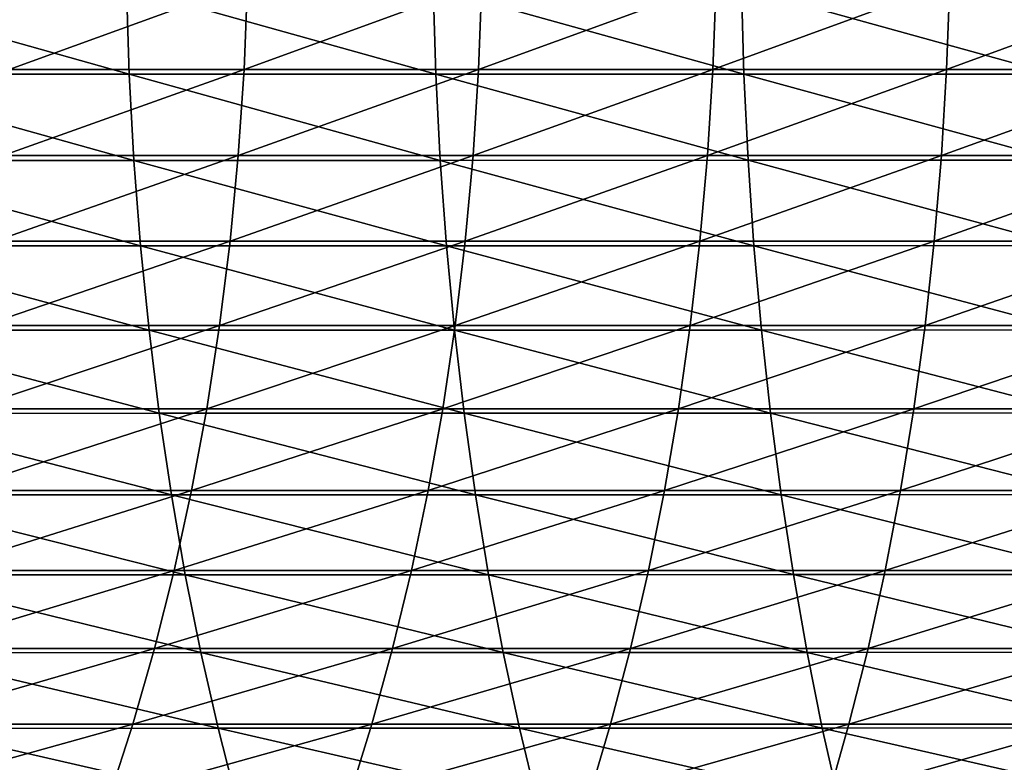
# Model space of a CAD drawing. Header units: metres. Extents: x -24 to 236, y -24 to 24.
# Tile 150 of 256: x 102.87 to 108.4, y -4.84 to -0.67. Entities that reach past the tile are written whole.
import ezdxf

# ---------------------------------------------------------------- set-up
doc = ezdxf.new("R2010")
doc.units = ezdxf.units.M
doc.layers.add('solid_10392024', color=7, linetype='CONTINUOUS')

msp = doc.modelspace()

# ---------------------------------------------------------------- linework, layer by layer
at = {"layer": 'solid_10392024'}
for points in [[(103.486786, -0.973838, 380.190338), (103.470833, -0.487391, 380.226624), (101.758247, -0.487439, 379.447784)], [(101.775101, -0.973934, 379.411926), (103.486786, -0.973838, 380.190338), (101.758247, -0.487439, 379.447784)], [(102.833588, -0.460125, 359.588684), (104.151222, -0.460158, 360.388153), (102.813446, -0.946694, 359.621063)], [(104.151222, -0.460158, 360.388153), (104.131813, -0.94676, 360.42099), (102.813446, -0.946694, 359.621063)], [(105.207787, -0.973691, 380.921173), (105.192757, -0.487318, 380.957825), (103.470833, -0.487391, 380.226624)], [(103.486786, -0.973838, 380.190338), (105.207787, -0.973691, 380.921173), (103.470833, -0.487391, 380.226624)], [(104.151222, -0.460158, 360.388153), (105.467201, -0.460182, 361.146332), (104.131813, -0.94676, 360.42099)], [(105.467201, -0.460182, 361.146332), (105.448555, -0.94681, 361.179596), (104.131813, -0.94676, 360.42099)], [(106.937958, -0.97349, 381.603973), (106.923874, -0.487217, 381.640991), (105.192757, -0.487318, 380.957825)], [(105.207787, -0.973691, 380.921173), (106.937958, -0.97349, 381.603973), (105.192757, -0.487318, 380.957825)], [(105.467201, -0.460182, 361.146332), (106.781273, -0.460194, 361.863464), (105.448555, -0.94681, 361.179596)], [(106.781273, -0.460194, 361.863464), (106.763412, -0.946835, 361.897156), (105.448555, -0.94681, 361.179596)], [(108.09317, -0.46019, 362.539764), (108.076111, -0.946827, 362.573883), (106.763412, -0.946835, 361.897156)], [(106.781273, -0.460194, 361.863464), (108.09317, -0.46019, 362.539764), (106.763412, -0.946835, 361.897156)], [(108.676956, -0.97325, 382.238312), (108.663849, -0.487097, 382.275696), (106.923874, -0.487217, 381.640991)], [(106.937958, -0.97349, 381.603973), (108.676956, -0.97325, 382.238312), (106.923874, -0.487217, 381.640991)], [(109.402626, -0.460167, 363.175415), (109.386406, -0.946779, 363.20993), (108.076111, -0.946827, 362.573883)], [(108.09317, -0.46019, 362.539764), (109.402626, -0.460167, 363.175415), (108.076111, -0.946827, 362.573883)], [(103.513321, -1.457422, 380.130005), (103.486786, -0.973838, 380.190338), (101.775101, -0.973934, 379.411926)], [(101.803123, -1.457566, 379.352264), (103.513321, -1.457422, 380.130005), (101.775101, -0.973934, 379.411926)], [(102.813446, -0.946694, 359.621063), (104.131813, -0.94676, 360.42099), (102.779419, -1.43048, 359.675812)], [(104.131813, -0.94676, 360.42099), (104.099022, -1.43058, 360.476471), (102.779419, -1.43048, 359.675812)], [(105.232796, -1.457202, 380.860199), (105.207787, -0.973691, 380.921173), (103.486786, -0.973838, 380.190338)], [(103.513321, -1.457422, 380.130005), (105.232796, -1.457202, 380.860199), (103.486786, -0.973838, 380.190338)], [(104.131813, -0.94676, 360.42099), (105.448555, -0.94681, 361.179596), (104.099022, -1.43058, 360.476471)], [(105.448555, -0.94681, 361.179596), (105.417046, -1.430655, 361.23584), (104.099022, -1.43058, 360.476471)], [(106.961388, -1.456902, 381.542358), (106.937958, -0.97349, 381.603973), (105.207787, -0.973691, 380.921173)], [(105.232796, -1.457202, 380.860199), (106.961388, -1.456902, 381.542358), (105.207787, -0.973691, 380.921173)], [(105.448555, -0.94681, 361.179596), (106.763412, -0.946835, 361.897156), (105.417046, -1.430655, 361.23584)], [(106.763412, -0.946835, 361.897156), (106.733223, -1.430693, 361.954132), (105.417046, -1.430655, 361.23584)], [(108.076111, -0.946827, 362.573883), (108.047295, -1.430681, 362.631531), (106.733223, -1.430693, 361.954132)], [(106.763412, -0.946835, 361.897156), (108.076111, -0.946827, 362.573883), (106.733223, -1.430693, 361.954132)], [(108.698761, -1.456542, 382.176117), (108.676956, -0.97325, 382.238312), (106.937958, -0.97349, 381.603973)], [(106.961388, -1.456902, 381.542358), (108.698761, -1.456542, 382.176117), (106.937958, -0.97349, 381.603973)], [(109.386406, -0.946779, 363.20993), (109.359001, -1.430609, 363.26828), (108.047295, -1.430681, 362.631531)], [(108.076111, -0.946827, 362.573883), (109.386406, -0.946779, 363.20993), (108.047295, -1.430681, 362.631531)], [(102.779419, -1.43048, 359.675812), (104.099022, -1.43058, 360.476471), (102.731598, -1.910061, 359.752716)], [(104.099022, -1.43058, 360.476471), (104.052948, -1.910195, 360.554443), (102.731598, -1.910061, 359.752716)], [(104.099022, -1.43058, 360.476471), (105.417046, -1.430655, 361.23584), (104.052948, -1.910195, 360.554443)], [(105.417046, -1.430655, 361.23584), (105.372772, -1.910296, 361.31485), (104.052948, -1.910195, 360.554443)], [(105.417046, -1.430655, 361.23584), (106.733223, -1.430693, 361.954132), (105.372772, -1.910296, 361.31485)], [(106.733223, -1.430693, 361.954132), (106.690811, -1.910346, 362.034149), (105.372772, -1.910296, 361.31485)], [(108.047295, -1.430681, 362.631531), (108.006805, -1.91033, 362.712555), (106.690811, -1.910346, 362.034149)], [(106.733223, -1.430693, 361.954132), (108.047295, -1.430681, 362.631531), (106.690811, -1.910346, 362.034149)], [(109.359001, -1.430609, 363.26828), (109.320488, -1.910234, 363.35025), (108.006805, -1.91033, 362.712555)], [(108.047295, -1.430681, 362.631531), (109.359001, -1.430609, 363.26828), (108.006805, -1.91033, 362.712555)], [(103.550377, -1.936723, 380.045776), (103.513321, -1.457422, 380.130005), (101.803123, -1.457566, 379.352264)], [(101.842255, -1.936914, 379.268982), (103.550377, -1.936723, 380.045776), (101.803123, -1.457566, 379.352264)], [(105.267708, -1.936431, 380.775055), (105.232796, -1.457202, 380.860199), (103.513321, -1.457422, 380.130005)], [(103.550377, -1.936723, 380.045776), (105.267708, -1.936431, 380.775055), (103.513321, -1.457422, 380.130005)], [(106.994095, -1.936031, 381.45636), (106.961388, -1.456902, 381.542358), (105.232796, -1.457202, 380.860199)], [(105.267708, -1.936431, 380.775055), (106.994095, -1.936031, 381.45636), (105.232796, -1.457202, 380.860199)], [(108.729202, -1.935554, 382.089325), (108.698761, -1.456542, 382.176117), (106.961388, -1.456902, 381.542358)], [(106.994095, -1.936031, 381.45636), (108.729202, -1.935554, 382.089325), (106.961388, -1.456902, 381.542358)], [(102.731598, -1.910061, 359.752716), (104.052948, -1.910195, 360.554443), (102.67012, -2.384029, 359.851593)], [(104.052948, -1.910195, 360.554443), (103.993713, -2.384197, 360.654663), (102.67012, -2.384029, 359.851593)], [(104.052948, -1.910195, 360.554443), (105.372772, -1.910296, 361.31485), (103.993713, -2.384197, 360.654663)], [(105.372772, -1.910296, 361.31485), (105.315849, -2.384322, 361.416412), (103.993713, -2.384197, 360.654663)], [(105.372772, -1.910296, 361.31485), (106.690811, -1.910346, 362.034149), (105.315849, -2.384322, 361.416412)], [(106.690811, -1.910346, 362.034149), (106.636284, -2.384385, 362.137024), (105.315849, -2.384322, 361.416412)], [(108.006805, -1.91033, 362.712555), (107.95475, -2.384365, 362.816681), (106.636284, -2.384385, 362.137024)], [(106.690811, -1.910346, 362.034149), (108.006805, -1.91033, 362.712555), (106.636284, -2.384385, 362.137024)], [(109.320488, -1.910234, 363.35025), (109.270988, -2.384245, 363.455627), (107.95475, -2.384365, 362.816681)], [(108.006805, -1.91033, 362.712555), (109.320488, -1.910234, 363.35025), (107.95475, -2.384365, 362.816681)], [(103.597832, -2.410332, 379.937897), (103.550377, -1.936723, 380.045776), (101.842255, -1.936914, 379.268982)], [(101.892372, -2.410569, 379.162292), (103.597832, -2.410332, 379.937897), (101.842255, -1.936914, 379.268982)], [(105.312424, -2.409968, 380.666016), (105.267708, -1.936431, 380.775055), (103.550377, -1.936723, 380.045776)], [(103.597832, -2.410332, 379.937897), (105.312424, -2.409968, 380.666016), (103.550377, -1.936723, 380.045776)], [(107.035988, -2.409471, 381.346222), (106.994095, -1.936031, 381.45636), (105.267708, -1.936431, 380.775055)], [(105.312424, -2.409968, 380.666016), (107.035988, -2.409471, 381.346222), (105.267708, -1.936431, 380.775055)], [(108.768196, -2.408876, 381.978119), (108.729202, -1.935554, 382.089325), (106.994095, -1.936031, 381.45636)], [(107.035988, -2.409471, 381.346222), (108.768196, -2.408876, 381.978119), (106.994095, -1.936031, 381.45636)], [(103.655548, -2.876857, 379.806671), (103.597832, -2.410332, 379.937897), (101.892372, -2.410569, 379.162292)], [(101.953323, -2.87714, 379.032562), (103.655548, -2.876857, 379.806671), (101.892372, -2.410569, 379.162292)], [(102.67012, -2.384029, 359.851593), (103.993713, -2.384197, 360.654663), (102.595177, -2.85099, 359.972107)], [(103.993713, -2.384197, 360.654663), (103.921501, -2.851191, 360.776855), (102.595177, -2.85099, 359.972107)], [(105.366806, -2.876422, 380.533386), (105.312424, -2.409968, 380.666016), (103.597832, -2.410332, 379.937897)], [(103.655548, -2.876857, 379.806671), (105.366806, -2.876422, 380.533386), (103.597832, -2.410332, 379.937897)], [(103.993713, -2.384197, 360.654663), (105.315849, -2.384322, 361.416412), (103.921501, -2.851191, 360.776855)], [(105.315849, -2.384322, 361.416412), (105.24646, -2.851341, 361.540253), (103.921501, -2.851191, 360.776855)], [(105.315849, -2.384322, 361.416412), (106.636284, -2.384385, 362.137024), (105.24646, -2.851341, 361.540253)], [(106.636284, -2.384385, 362.137024), (106.569809, -2.851415, 362.262451), (105.24646, -2.851341, 361.540253)], [(107.086937, -2.875829, 381.21228), (107.035988, -2.409471, 381.346222), (105.312424, -2.409968, 380.666016)], [(105.366806, -2.876422, 380.533386), (107.086937, -2.875829, 381.21228), (105.312424, -2.409968, 380.666016)], [(107.95475, -2.384365, 362.816681), (107.891289, -2.851392, 362.943665), (106.569809, -2.851415, 362.262451)], [(106.636284, -2.384385, 362.137024), (107.95475, -2.384365, 362.816681), (106.569809, -2.851415, 362.262451)], [(108.815613, -2.875119, 381.842896), (108.768196, -2.408876, 381.978119), (107.035988, -2.409471, 381.346222)], [(107.086937, -2.875829, 381.21228), (108.815613, -2.875119, 381.842896), (107.035988, -2.409471, 381.346222)], [(109.270988, -2.384245, 363.455627), (109.210632, -2.851249, 363.584106), (107.891289, -2.851392, 362.943665)], [(107.95475, -2.384365, 362.816681), (109.270988, -2.384245, 363.455627), (107.891289, -2.851392, 362.943665)], [(102.595177, -2.85099, 359.972107), (103.921501, -2.851191, 360.776855), (102.506989, -3.309572, 360.113953)], [(103.921501, -2.851191, 360.776855), (103.836517, -3.309805, 360.920685), (102.506989, -3.309572, 360.113953)], [(103.921501, -2.851191, 360.776855), (105.24646, -2.851341, 361.540253), (103.836517, -3.309805, 360.920685)], [(105.24646, -2.851341, 361.540253), (105.164803, -3.309979, 361.685974), (103.836517, -3.309805, 360.920685)], [(105.24646, -2.851341, 361.540253), (106.569809, -2.851415, 362.262451), (105.164803, -3.309979, 361.685974)], [(106.569809, -2.851415, 362.262451), (106.491585, -3.310066, 362.410034), (105.164803, -3.309979, 361.685974)], [(107.891289, -2.851392, 362.943665), (107.816612, -3.310038, 363.093079), (106.491585, -3.310066, 362.410034)], [(106.569809, -2.851415, 362.262451), (107.891289, -2.851392, 362.943665), (106.491585, -3.310066, 362.410034)], [(109.210632, -2.851249, 363.584106), (109.13961, -3.309872, 363.735291), (107.816612, -3.310038, 363.093079)], [(107.891289, -2.851392, 362.943665), (109.210632, -2.851249, 363.584106), (107.816612, -3.310038, 363.093079)], [(103.723366, -3.334927, 379.652527), (103.655548, -2.876857, 379.806671), (101.953323, -2.87714, 379.032562)], [(102.02494, -3.335254, 378.880096), (103.723366, -3.334927, 379.652527), (101.953323, -2.87714, 379.032562)], [(105.430702, -3.334423, 380.377594), (105.366806, -2.876422, 380.533386), (103.655548, -2.876857, 379.806671)], [(103.723366, -3.334927, 379.652527), (105.430702, -3.334423, 380.377594), (103.655548, -2.876857, 379.806671)], [(107.146797, -3.333735, 381.054871), (107.086937, -2.875829, 381.21228), (105.366806, -2.876422, 380.533386)], [(105.430702, -3.334423, 380.377594), (107.146797, -3.333735, 381.054871), (105.366806, -2.876422, 380.533386)], [(108.87133, -3.332912, 381.684021), (108.815613, -2.875119, 381.842896), (107.086937, -2.875829, 381.21228)], [(107.146797, -3.333735, 381.054871), (108.87133, -3.332912, 381.684021), (107.086937, -2.875829, 381.21228)], [(102.506989, -3.309572, 360.113953), (103.836517, -3.309805, 360.920685), (102.4058, -3.758427, 360.276703)], [(103.836517, -3.309805, 360.920685), (103.739021, -3.758691, 361.085663), (102.4058, -3.758427, 360.276703)], [(103.836517, -3.309805, 360.920685), (105.164803, -3.309979, 361.685974), (103.739021, -3.758691, 361.085663)], [(105.164803, -3.309979, 361.685974), (105.071121, -3.758889, 361.853149), (103.739021, -3.758691, 361.085663)], [(105.164803, -3.309979, 361.685974), (106.491585, -3.310066, 362.410034), (105.071121, -3.758889, 361.853149)], [(106.491585, -3.310066, 362.410034), (106.40184, -3.758988, 362.579376), (105.071121, -3.758889, 361.853149)], [(107.816612, -3.310038, 363.093079), (107.730927, -3.758956, 363.264496), (106.40184, -3.758988, 362.579376)], [(106.491585, -3.310066, 362.410034), (107.816612, -3.310038, 363.093079), (106.40184, -3.758988, 362.579376)], [(109.13961, -3.309872, 363.735291), (109.058128, -3.758768, 363.908722), (107.730927, -3.758956, 363.264496)], [(107.816612, -3.310038, 363.093079), (109.13961, -3.309872, 363.735291), (107.730927, -3.758956, 363.264496)], [(103.801071, -3.783195, 379.475861), (103.723366, -3.334927, 379.652527), (102.02494, -3.335254, 378.880096)], [(102.107002, -3.783566, 378.705414), (103.801071, -3.783195, 379.475861), (102.02494, -3.335254, 378.880096)], [(105.503922, -3.782623, 380.199036), (105.430702, -3.334423, 380.377594), (103.723366, -3.334927, 379.652527)], [(103.801071, -3.783195, 379.475861), (105.503922, -3.782623, 380.199036), (103.723366, -3.334927, 379.652527)], [(107.215393, -3.781843, 380.874542), (107.146797, -3.333735, 381.054871), (105.430702, -3.334423, 380.377594)], [(105.503922, -3.782623, 380.199036), (107.215393, -3.781843, 380.874542), (105.430702, -3.334423, 380.377594)], [(108.935173, -3.78091, 381.501953), (108.87133, -3.332912, 381.684021), (107.146797, -3.333735, 381.054871)], [(107.215393, -3.781843, 380.874542), (108.935173, -3.78091, 381.501953), (107.146797, -3.333735, 381.054871)], [(102.4058, -3.758427, 360.276703), (103.739021, -3.758691, 361.085663), (102.291924, -4.196236, 360.459869)], [(103.739021, -3.758691, 361.085663), (103.629295, -4.196531, 361.271332), (102.291924, -4.196236, 360.459869)], [(103.739021, -3.758691, 361.085663), (105.071121, -3.758889, 361.853149), (103.629295, -4.196531, 361.271332)], [(105.071121, -3.758889, 361.853149), (104.965683, -4.196752, 362.04129), (103.629295, -4.196531, 361.271332)], [(105.071121, -3.758889, 361.853149), (106.40184, -3.758988, 362.579376), (104.965683, -4.196752, 362.04129)], [(106.40184, -3.758988, 362.579376), (106.300835, -4.196862, 362.769928), (104.965683, -4.196752, 362.04129)], [(107.730927, -3.758956, 363.264496), (107.634499, -4.196827, 363.457428), (106.300835, -4.196862, 362.769928)], [(106.40184, -3.758988, 362.579376), (107.730927, -3.758956, 363.264496), (106.300835, -4.196862, 362.769928)], [(109.058128, -3.758768, 363.908722), (108.966423, -4.196616, 364.103943), (107.634499, -4.196827, 363.457428)], [(107.730927, -3.758956, 363.264496), (109.058128, -3.758768, 363.908722), (107.634499, -4.196827, 363.457428)], [(103.888443, -4.220344, 379.277222), (103.801071, -3.783195, 379.475861), (102.107002, -3.783566, 378.705414)], [(102.199272, -4.220759, 378.509003), (103.888443, -4.220344, 379.277222), (102.107002, -3.783566, 378.705414)], [(105.586243, -4.219707, 379.998291), (105.503922, -3.782623, 380.199036), (103.801071, -3.783195, 379.475861)], [(103.888443, -4.220344, 379.277222), (105.586243, -4.219707, 379.998291), (103.801071, -3.783195, 379.475861)], [(107.292526, -4.218836, 380.671753), (107.215393, -3.781843, 380.874542), (105.503922, -3.782623, 380.199036)], [(105.586243, -4.219707, 379.998291), (107.292526, -4.218836, 380.671753), (105.503922, -3.782623, 380.199036)], [(109.006958, -4.217795, 381.297241), (108.935173, -3.78091, 381.501953), (107.215393, -3.781843, 380.874542)], [(107.292526, -4.218836, 380.671753), (109.006958, -4.217795, 381.297241), (107.215393, -3.781843, 380.874542)], [(102.291924, -4.196236, 360.459869), (103.629295, -4.196531, 361.271332), (102.165688, -4.621712, 360.662903)], [(103.629295, -4.196531, 361.271332), (103.507652, -4.622036, 361.477173), (102.165688, -4.621712, 360.662903)], [(103.629295, -4.196531, 361.271332), (104.965683, -4.196752, 362.04129), (103.507652, -4.622036, 361.477173)], [(104.965683, -4.196752, 362.04129), (104.848801, -4.62228, 362.249878), (103.507652, -4.622036, 361.477173)], [(104.965683, -4.196752, 362.04129), (106.300835, -4.196862, 362.769928), (104.848801, -4.62228, 362.249878)], [(106.300835, -4.196862, 362.769928), (106.188873, -4.622401, 362.981201), (104.848801, -4.62228, 362.249878)], [(107.634499, -4.196827, 363.457428), (107.527611, -4.622363, 363.671295), (106.188873, -4.622401, 362.981201)], [(106.300835, -4.196862, 362.769928), (107.634499, -4.196827, 363.457428), (106.188873, -4.622401, 362.981201)], [(108.966423, -4.196616, 364.103943), (108.864761, -4.622131, 364.320343), (107.527611, -4.622363, 363.671295)], [(107.634499, -4.196827, 363.457428), (108.966423, -4.196616, 364.103943), (107.527611, -4.622363, 363.671295)], [(103.985222, -4.645089, 379.05722), (103.888443, -4.220344, 379.277222), (102.199272, -4.220759, 378.509003)], [(102.301476, -4.645546, 378.291443), (103.985222, -4.645089, 379.05722), (102.199272, -4.220759, 378.509003)], [(105.677437, -4.644388, 379.775909), (105.586243, -4.219707, 379.998291), (103.888443, -4.220344, 379.277222)], [(103.985222, -4.645089, 379.05722), (105.677437, -4.644388, 379.775909), (103.888443, -4.220344, 379.277222)], [(107.37796, -4.643429, 380.447113), (107.292526, -4.218836, 380.671753), (105.586243, -4.219707, 379.998291)], [(105.677437, -4.644388, 379.775909), (107.37796, -4.643429, 380.447113), (105.586243, -4.219707, 379.998291)], [(109.086472, -4.642283, 381.070496), (109.006958, -4.217795, 381.297241), (107.292526, -4.218836, 380.671753)], [(107.37796, -4.643429, 380.447113), (109.086472, -4.642283, 381.070496), (107.292526, -4.218836, 380.671753)], [(102.165688, -4.621712, 360.662903), (103.507652, -4.622036, 361.477173), (102.027466, -5.033604, 360.885193)], [(103.507652, -4.622036, 361.477173), (103.374466, -5.033958, 361.702545), (102.027466, -5.033604, 360.885193)], [(103.507652, -4.622036, 361.477173), (104.848801, -4.62228, 362.249878), (103.374466, -5.033958, 361.702545)], [(104.848801, -4.62228, 362.249878), (104.720818, -5.034223, 362.478241), (103.374466, -5.033958, 361.702545)], [(104.848801, -4.62228, 362.249878), (106.188873, -4.622401, 362.981201), (104.720818, -5.034223, 362.478241)], [(106.188873, -4.622401, 362.981201), (106.066269, -5.034355, 363.212524), (104.720818, -5.034223, 362.478241)], [(107.471451, -5.054376, 380.201324), (107.37796, -4.643429, 380.447113), (105.677437, -4.644388, 379.775909)], [(107.527611, -4.622363, 363.671295), (107.410568, -5.034313, 363.905487), (106.066269, -5.034355, 363.212524)], [(106.188873, -4.622401, 362.981201), (107.527611, -4.622363, 363.671295), (106.066269, -5.034355, 363.212524)], [(109.173485, -5.053129, 380.822357), (109.086472, -4.642283, 381.070496), (107.37796, -4.643429, 380.447113)], [(107.471451, -5.054376, 380.201324), (109.173485, -5.053129, 380.822357), (107.37796, -4.643429, 380.447113)], [(108.864761, -4.622131, 364.320343), (108.753448, -5.03406, 364.557281), (107.410568, -5.034313, 363.905487)], [(107.527611, -4.622363, 363.671295), (108.864761, -4.622131, 364.320343), (107.410568, -5.034313, 363.905487)], [(104.091125, -5.056182, 378.816437), (103.985222, -4.645089, 379.05722), (102.301476, -4.645546, 378.291443)], [(102.413322, -5.05668, 378.053375), (104.091125, -5.056182, 378.816437), (102.301476, -4.645546, 378.291443)], [(105.777222, -5.055419, 379.532562), (105.677437, -4.644388, 379.775909), (103.985222, -4.645089, 379.05722)], [(104.091125, -5.056182, 378.816437), (105.777222, -5.055419, 379.532562), (103.985222, -4.645089, 379.05722)], [(105.777222, -5.055419, 379.532562), (107.471451, -5.054376, 380.201324), (105.677437, -4.644388, 379.775909)]]:
    msp.add_3dface(points, dxfattribs=at)

doc.saveas('drawing.dxf')
